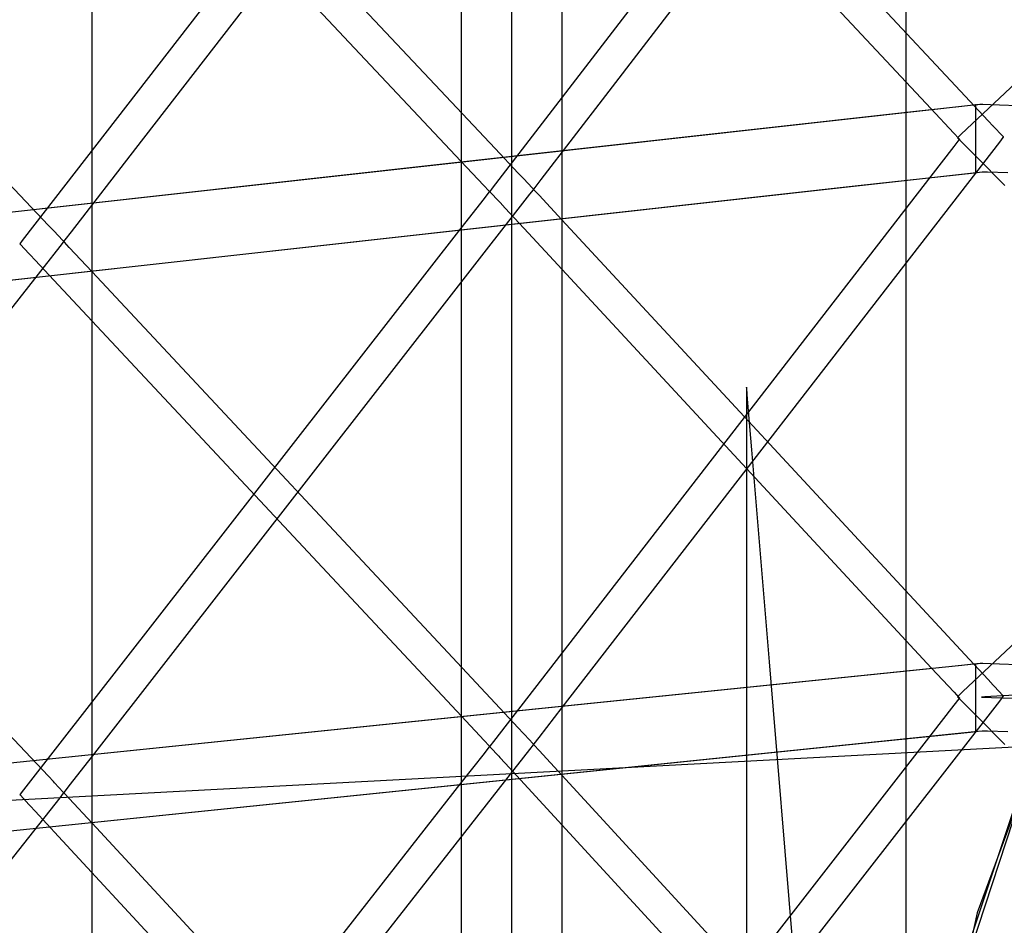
# Model space of a CAD drawing. Extents: x -1.87 to 2.02, y -1.45 to 3.07.
# Tile 31 of 59: x -1.17 to -1.03, y -0.5 to -0.37. Entities that reach past the tile are written whole.
import ezdxf

# ---------------------------------------------------------------- set-up
doc = ezdxf.new("R2010")
doc.units = 0

msp = doc.modelspace()

# ---------------------------------------------------------------- linework, layer by layer
at = {"layer": 'Layer 1', "color": 7, "linetype": 'CONTINUOUS'}
for p, q in [((-1.096225, -1.226166), (-1.096225, -0.113868)), ((-1.163492, -1.227592), (-1.163492, -0.123356)), ((-1.046981, -0.26157), (-1.046981, -1.422997)), ((-1.110642, -0.269926), (-1.110642, -1.422997)), ((-1.089962, -0.377122), (-1.03338, -0.303549)), ((-1.15722, -0.384693), (-1.100639, -0.311606)), ((-1.038507, -0.377199), (-1.096195, -0.315516)), ((-1.049635, -0.316805), (-1.106214, -0.390374)), ((-1.101104, -0.317298), (-1.043424, -0.378974)), ((-0.970326, -0.317956), (-1.039087, -0.382662)), ((-1.105778, -0.384708), (-1.163451, -0.323535)), ((-1.116908, -0.324773), (-1.173485, -0.397853)), ((-1.168362, -0.325329), (-1.110698, -0.386491)), ((-1.173048, -0.39222), (-1.230705, -0.331554)), ((-1.103433, -0.35761), (-1.103433, -0.628915)), ((-1.099203, -0.389137), (-1.089962, -0.377122)), ((-1.035207, -0.380728), (-1.038507, -0.377199)), ((-1.039009, -0.378694), (-1.046012, -0.379474)), ((-1.038186, -0.378603), (-1.044582, -0.379315)), ((-1.043424, -0.378974), (-1.040118, -0.38251)), ((-1.037364, -0.378512), (-1.039009, -0.378694)), ((-1.036867, -0.378457), (-1.038186, -0.378603)), ((-1.03703, -0.378474), (-1.037364, -0.378512)), ((-1.036999, -0.378471), (-1.03703, -0.378474)), ((-1.036991, -0.37847), (-1.036999, -0.378471)), ((-1.036989, -0.37847), (-1.036991, -0.37847)), ((-1.036988, -0.37847), (-1.036989, -0.37847)), ((-1.036989, -0.37847), (-1.036989, -0.37847)), ((-1.036988, -0.378505), (-1.036988, -0.37847)), ((-1.036988, -0.37847), (-1.036988, -0.37847)), ((-1.036988, -0.37847), (-1.036988, -0.37847)), ((-1.036988, -0.37847), (-1.036988, -0.37847)), ((-1.036988, -0.37847), (-1.036988, -0.37847)), ((-1.036988, -0.37847), (-1.036988, -0.37847)), ((-1.036988, -0.37847), (-1.036988, -0.37847)), ((-1.036988, -0.37847), (-1.036988, -0.37847)), ((-1.036988, -0.378762), (-1.036988, -0.378505)), ((-1.036988, -0.386729), (-1.036988, -0.378762)), ((-1.036742, -0.378443), (-1.036867, -0.378457)), ((-1.036711, -0.378439), (-1.036742, -0.378443)), ((-1.036703, -0.378439), (-1.036711, -0.378439)), ((-1.036702, -0.378438), (-1.036703, -0.378439)), ((-1.036701, -0.378438), (-1.036702, -0.378438)), ((-1.0367, -0.378438), (-1.036701, -0.378438)), ((-1.036701, -0.378438), (-1.036701, -0.378438)), ((-1.036701, -0.378438), (-1.036701, -0.378438)), ((-1.036701, -0.378438), (-1.036701, -0.378438)), ((-1.036701, -0.378438), (-1.036701, -0.378438)), ((-1.036701, -0.378438), (-1.036701, -0.378438)), ((-1.036701, -0.378438), (-1.036701, -0.378438)), ((-1.03669, -0.378437), (-1.0367, -0.378438)), ((-1.036403, -0.378404), (-1.03669, -0.378437)), ((-1.03636, -0.378399), (-1.036403, -0.378404)), ((-1.036356, -0.378399), (-1.03636, -0.378399)), ((-1.036355, -0.378399), (-1.036356, -0.378399)), ((-1.036355, -0.378399), (-1.036355, -0.378399)), ((-1.036355, -0.378399), (-1.036355, -0.378399)), ((-1.036355, -0.378399), (-1.036355, -0.378399)), ((-1.036355, -0.378399), (-1.036355, -0.378399)), ((-1.036355, -0.378399), (-1.036355, -0.378399)), ((-1.036355, -0.378399), (-1.036355, -0.378399)), ((-1.036355, -0.378399), (-1.036355, -0.378399)), ((-1.036053, -0.378412), (-1.036355, -0.378399)), ((-1.036009, -0.378414), (-1.036053, -0.378412)), ((-1.036005, -0.378415), (-1.036009, -0.378414)), ((-1.036004, -0.378415), (-1.036005, -0.378415)), ((-1.035984, -0.378415), (-1.036004, -0.378415)), ((-1.036004, -0.378415), (-1.036004, -0.378415)), ((-1.036004, -0.378415), (-1.036004, -0.378415)), ((-1.036004, -0.378415), (-1.036004, -0.378415)), ((-1.036004, -0.378415), (-1.036004, -0.378415)), ((-1.036004, -0.378415), (-1.036004, -0.378415)), ((-1.036004, -0.378415), (-1.036004, -0.378415)), ((-1.036004, -0.378415), (-1.036004, -0.378415)), ((-1.036004, -0.378415), (-1.036004, -0.378415)), ((-1.036004, -0.378415), (-1.036004, -0.378415)), ((-1.036004, -0.378415), (-1.036004, -0.378415)), ((-1.034866, -0.378454), (-1.035984, -0.378415)), ((-1.027876, -0.378694), (-1.034866, -0.378454)), ((-1.046012, -0.379474), (-1.115418, -0.387194)), ((-1.044582, -0.379315), (-1.112142, -0.38683)), ((-1.034502, -0.381482), (-1.035207, -0.380728)), ((-1.034435, -0.381554), (-1.034502, -0.381482)), ((-1.034418, -0.381571), (-1.034435, -0.381554)), ((-1.034415, -0.381575), (-1.034418, -0.381571)), ((-1.034414, -0.381576), (-1.034415, -0.381575)), ((-1.034413, -0.381576), (-1.034414, -0.381576)), ((-1.034402, -0.381588), (-1.034413, -0.381576)), ((-1.033235, -0.382835), (-1.034402, -0.381588)), ((-1.040118, -0.38251), (-1.039409, -0.383267)), ((-1.03961, -0.383155), (-1.039611, -0.383155)), ((-1.039611, -0.383155), (-1.039611, -0.383155)), ((-1.039611, -0.383155), (-1.039611, -0.383155)), ((-1.039611, -0.383155), (-1.039611, -0.383155)), ((-1.039611, -0.383155), (-1.03961, -0.383155)), ((-1.039087, -0.382662), (-1.03961, -0.383154)), ((-1.03961, -0.383154), (-1.03961, -0.383155)), ((-1.03961, -0.383155), (-1.03961, -0.383155)), ((-1.03961, -0.383155), (-1.03961, -0.383155)), ((-1.03961, -0.383155), (-1.039608, -0.383157)), ((-1.039608, -0.383157), (-1.03959, -0.383176)), ((-1.03959, -0.383176), (-1.039503, -0.383264)), ((-1.039503, -0.383264), (-1.037986, -0.384794)), ((-1.039409, -0.383267), (-1.039341, -0.38334)), ((-1.039341, -0.383391), (-1.039408, -0.383479)), ((-1.039341, -0.38334), (-1.039324, -0.383358)), ((-1.039324, -0.38337), (-1.039341, -0.383391)), ((-1.039324, -0.383358), (-1.03932, -0.383362)), ((-1.03932, -0.383365), (-1.039324, -0.38337)), ((-1.03932, -0.383362), (-1.039319, -0.383363)), ((-1.039319, -0.383364), (-1.03932, -0.383365)), ((-1.039319, -0.383363), (-1.039319, -0.383363)), ((-1.039319, -0.383363), (-1.039319, -0.383363)), ((-1.039319, -0.383363), (-1.039319, -0.383364)), ((-1.033559, -0.38377), (-1.033056, -0.38312)), ((-1.033039, -0.383044), (-1.033235, -0.382835)), ((-1.033056, -0.38312), (-1.033018, -0.38307)), ((-1.03302, -0.383064), (-1.033039, -0.383044)), ((-1.033017, -0.383068), (-1.03302, -0.383064)), ((-1.033018, -0.38307), (-1.033016, -0.383069)), ((-1.033016, -0.383068), (-1.033017, -0.383068)), ((-1.033016, -0.383069), (-1.033016, -0.383068)), ((-1.033016, -0.383068), (-1.033016, -0.383068)), ((-1.033016, -0.383068), (-1.033016, -0.383068)), ((-1.033016, -0.383068), (-1.033016, -0.383068)), ((-1.033016, -0.383068), (-1.033016, -0.383068)), ((-1.033016, -0.383068), (-1.033016, -0.383068)), ((-1.033016, -0.383068), (-1.033016, -0.383068)), ((-1.166459, -0.396627), (-1.15722, -0.384693)), ((-1.102478, -0.388207), (-1.105778, -0.384708)), ((-1.096197, -0.464681), (-1.033559, -0.38377)), ((-1.040117, -0.384394), (-1.043427, -0.38867)), ((-1.039408, -0.383479), (-1.040117, -0.384394)), ((-1.037986, -0.384794), (-1.03776, -0.385022)), ((-1.03776, -0.385022), (-1.036882, -0.385909)), ((-1.036882, -0.385909), (-1.032834, -0.389996)), ((-1.115418, -0.387194), (-1.574819, -0.438297)), ((-1.112142, -0.38683), (-1.55697, -0.436311)), ((-1.110698, -0.386491), (-1.107393, -0.389997)), ((-1.036988, -0.387977), (-1.036988, -0.386729)), ((-1.043427, -0.38867), (-1.106038, -0.469541)), ((-1.101773, -0.388955), (-1.102478, -0.388207)), ((-1.101706, -0.389026), (-1.101773, -0.388955)), ((-1.10169, -0.389043), (-1.101706, -0.389026)), ((-1.053822, -0.390013), (-1.037163, -0.38816)), ((-1.05321, -0.389943), (-1.037765, -0.388225)), ((-1.037765, -0.388225), (-1.036993, -0.38814)), ((-1.037163, -0.38816), (-1.036059, -0.388037)), ((-1.036993, -0.38814), (-1.036989, -0.388139)), ((-1.036989, -0.388139), (-1.036988, -0.388139)), ((-1.036988, -0.388103), (-1.036988, -0.387977)), ((-1.036988, -0.388132), (-1.036988, -0.388103)), ((-1.036988, -0.388138), (-1.036988, -0.388132)), ((-1.036988, -0.388139), (-1.036988, -0.388138)), ((-1.036988, -0.388139), (-1.036988, -0.388139)), ((-1.036988, -0.388139), (-1.036988, -0.388139)), ((-1.036988, -0.388139), (-1.036988, -0.388139)), ((-1.036988, -0.388139), (-1.036988, -0.388139)), ((-1.036988, -0.388139), (-1.036988, -0.388139)), ((-1.036988, -0.388139), (-1.036988, -0.388139)), ((-1.036988, -0.388139), (-1.036988, -0.388139)), ((-1.036059, -0.388037), (-1.035989, -0.388029)), ((-1.035989, -0.388029), (-1.035985, -0.388029)), ((-1.035985, -0.388029), (-1.035985, -0.388029)), ((-1.035985, -0.388029), (-1.035985, -0.388029)), ((-1.035985, -0.388029), (-1.035985, -0.388029)), ((-1.035985, -0.388029), (-1.035984, -0.388029)), ((-1.035984, -0.388029), (-1.035984, -0.388029)), ((-1.035984, -0.388029), (-1.035983, -0.388029)), ((-1.035983, -0.388029), (-1.03598, -0.388029)), ((-1.03598, -0.388029), (-1.035966, -0.388029)), ((-1.035966, -0.388029), (-1.035909, -0.388031)), ((-1.035909, -0.388031), (-1.035309, -0.388052)), ((-1.035309, -0.388052), (-1.032401, -0.388152)), ((-1.498364, -0.439461), (-1.053822, -0.390013)), ((-1.495491, -0.439142), (-1.05321, -0.389943)), ((-1.107393, -0.389997), (-1.106685, -0.390749)), ((-1.106214, -0.390374), (-1.106575, -0.390843)), ((-1.101686, -0.389047), (-1.10169, -0.389043)), ((-1.101685, -0.389048), (-1.101686, -0.389047)), ((-1.101685, -0.389049), (-1.101685, -0.389048)), ((-1.101674, -0.389061), (-1.101685, -0.389049)), ((-1.100493, -0.390314), (-1.101674, -0.389061)), ((-1.100295, -0.390524), (-1.100493, -0.390314)), ((-1.100269, -0.390523), (-1.100086, -0.390285)), ((-1.100086, -0.390285), (-1.099203, -0.389137)), ((-1.163454, -0.471623), (-1.100822, -0.391254)), ((-1.106684, -0.390958), (-1.107392, -0.391867)), ((-1.106685, -0.390749), (-1.106617, -0.39082)), ((-1.106616, -0.390871), (-1.106684, -0.390958)), ((-1.106617, -0.39082), (-1.1066, -0.390838)), ((-1.1066, -0.39085), (-1.106616, -0.390871)), ((-1.1066, -0.390838), (-1.106596, -0.390843)), ((-1.106596, -0.390845), (-1.1066, -0.39085)), ((-1.106596, -0.390843), (-1.106595, -0.390844)), ((-1.106595, -0.390844), (-1.106596, -0.390845)), ((-1.106595, -0.390844), (-1.106595, -0.390844)), ((-1.106595, -0.390844), (-1.106595, -0.390844)), ((-1.106595, -0.390844), (-1.106595, -0.390844)), ((-1.106575, -0.390843), (-1.106575, -0.390844)), ((-1.106575, -0.390844), (-1.106575, -0.390844)), ((-1.106575, -0.390844), (-1.106575, -0.390844)), ((-1.106575, -0.390844), (-1.106575, -0.390844)), ((-1.106575, -0.390844), (-1.106575, -0.390844)), ((-1.106575, -0.390844), (-1.106575, -0.390844)), ((-1.106575, -0.390844), (-1.106575, -0.390844)), ((-1.106575, -0.390844), (-1.106575, -0.390844)), ((-1.106575, -0.390844), (-1.106573, -0.390846)), ((-1.106573, -0.390846), (-1.106558, -0.390862)), ((-1.106558, -0.390862), (-1.106489, -0.390936)), ((-1.106489, -0.390936), (-1.105279, -0.39224)), ((-1.100822, -0.391254), (-1.100313, -0.390601)), ((-1.100313, -0.390601), (-1.100274, -0.390551)), ((-1.100276, -0.390544), (-1.100295, -0.390524)), ((-1.100291, -0.390553), (-1.100292, -0.390552)), ((-1.100292, -0.390552), (-1.100292, -0.390552)), ((-1.100292, -0.390552), (-1.100291, -0.390552)), ((-1.100291, -0.390552), (-1.10029, -0.390551)), ((-1.100288, -0.390556), (-1.100291, -0.390553)), ((-1.10029, -0.390551), (-1.100286, -0.390545)), ((-1.100274, -0.390572), (-1.100288, -0.390556)), ((-1.100286, -0.390545), (-1.100269, -0.390523)), ((-1.100272, -0.390548), (-1.100276, -0.390544)), ((-1.100274, -0.390551), (-1.100272, -0.390549)), ((-1.10021, -0.390641), (-1.100274, -0.390572)), ((-1.100272, -0.390549), (-1.100272, -0.390548)), ((-1.100272, -0.390548), (-1.100272, -0.390548)), ((-1.100272, -0.390548), (-1.100272, -0.390548)), ((-1.100272, -0.390548), (-1.100272, -0.390548)), ((-1.100272, -0.390548), (-1.100272, -0.390548)), ((-1.100272, -0.390548), (-1.100272, -0.390548)), ((-1.100272, -0.390549), (-1.100272, -0.390549)), ((-1.100272, -0.390549), (-1.100272, -0.390549)), ((-1.099517, -0.391388), (-1.10021, -0.390641)), ((-1.096237, -0.394922), (-1.099517, -0.391388)), ((-0.962805, -0.390663), (-1.038834, -0.462407)), ((-1.16975, -0.395691), (-1.173048, -0.39222)), ((-1.107392, -0.391867), (-1.110702, -0.396114)), ((-1.105279, -0.39224), (-1.105096, -0.392437)), ((-1.105096, -0.392437), (-1.104373, -0.393216)), ((-1.104373, -0.393216), (-1.101043, -0.396805)), ((-1.169045, -0.396432), (-1.16975, -0.395691)), ((-1.038546, -0.457102), (-1.096237, -0.394922)), ((-1.110702, -0.396114), (-1.173306, -0.476447)), ((-1.168978, -0.396503), (-1.169045, -0.396432)), ((-1.168962, -0.39652), (-1.168978, -0.396503)), ((-1.168958, -0.396524), (-1.168962, -0.39652)), ((-1.168957, -0.396525), (-1.168958, -0.396524)), ((-1.168945, -0.396537), (-1.168957, -0.396525)), ((-1.168957, -0.396525), (-1.168957, -0.396525)), ((-1.167751, -0.397794), (-1.168945, -0.396537)), ((-1.167342, -0.397767), (-1.166459, -0.396627)), ((-1.101043, -0.396805), (-1.043359, -0.458978)), ((-1.230711, -0.478564), (-1.168083, -0.398737)), ((-1.17385, -0.398324), (-1.173851, -0.398324)), ((-1.173851, -0.398324), (-1.173851, -0.398324)), ((-1.173851, -0.398324), (-1.173851, -0.398324)), ((-1.173851, -0.398324), (-1.173851, -0.398324)), ((-1.173851, -0.398324), (-1.173851, -0.398324)), ((-1.173851, -0.398324), (-1.173851, -0.398324)), ((-1.173851, -0.398324), (-1.173851, -0.398324)), ((-1.173851, -0.398324), (-1.17385, -0.398325)), ((-1.173485, -0.397853), (-1.17385, -0.398324)), ((-1.17385, -0.398325), (-1.173849, -0.398326)), ((-1.173849, -0.398326), (-1.173834, -0.398342)), ((-1.173834, -0.398342), (-1.173764, -0.398417)), ((-1.173764, -0.398417), (-1.17254, -0.399727)), ((-1.168083, -0.398737), (-1.167569, -0.398081)), ((-1.167551, -0.398004), (-1.167751, -0.397794)), ((-1.167569, -0.398081), (-1.167529, -0.398031)), ((-1.167532, -0.398024), (-1.167551, -0.398004)), ((-1.167547, -0.398033), (-1.167548, -0.398033)), ((-1.167548, -0.398033), (-1.167547, -0.398033)), ((-1.167547, -0.398032), (-1.167546, -0.398031)), ((-1.167547, -0.398033), (-1.167547, -0.398032)), ((-1.167544, -0.398036), (-1.167547, -0.398033)), ((-1.167546, -0.398031), (-1.167542, -0.398025)), ((-1.167529, -0.398052), (-1.167544, -0.398036)), ((-1.167542, -0.398025), (-1.167525, -0.398003)), ((-1.167528, -0.398028), (-1.167532, -0.398024)), ((-1.167529, -0.398031), (-1.167528, -0.398029)), ((-1.167466, -0.39812), (-1.167529, -0.398052)), ((-1.167528, -0.398029), (-1.167528, -0.398028)), ((-1.167528, -0.398029), (-1.167528, -0.398029)), ((-1.167528, -0.398029), (-1.167528, -0.398029)), ((-1.167528, -0.398029), (-1.167528, -0.398029)), ((-1.167528, -0.398029), (-1.167528, -0.398029)), ((-1.167528, -0.398029), (-1.167528, -0.398029)), ((-1.167528, -0.398029), (-1.167528, -0.398029)), ((-1.167528, -0.398029), (-1.167528, -0.398029)), ((-1.167525, -0.398003), (-1.167342, -0.397767)), ((-1.166773, -0.398861), (-1.167466, -0.39812)), ((-1.163494, -0.402367), (-1.166773, -0.398861)), ((-1.17254, -0.399727), (-1.172356, -0.399924)), ((-1.172356, -0.399924), (-1.171633, -0.400697)), ((-1.171633, -0.400697), (-1.168304, -0.404257)), ((-1.105813, -0.46404), (-1.163494, -0.402367)), ((-1.168304, -0.404257), (-1.110634, -0.465919)), ((-1.173084, -0.470978), (-1.230747, -0.409812)), ((-1.069783, -0.419028), (-1.069799, -0.418828)), ((-1.069799, -0.418828), (-1.069799, -0.418828)), ((-1.069799, -0.418828), (-1.069799, -0.418828)), ((-1.069799, -0.418828), (-1.069799, -0.418829)), ((-1.069799, -0.418829), (-1.069799, -0.418834)), ((-1.069799, -0.418834), (-1.069799, -0.418855)), ((-1.069799, -0.418855), (-1.069799, -0.418943)), ((-1.069799, -0.418943), (-1.069799, -0.419302)), ((-1.069799, -0.419302), (-1.069799, -0.423092)), ((-1.069658, -0.420538), (-1.069783, -0.419028)), ((-1.069053, -0.427827), (-1.069658, -0.420538)), ((-1.069799, -0.423092), (-1.069799, -0.441151)), ((-1.06654, -0.45813), (-1.069053, -0.427827)), ((-1.069799, -0.441151), (-1.069799, -0.615999)), ((-0.705804, -0.447659), (-1.033987, -0.463032)), ((-1.035223, -0.460684), (-1.038546, -0.457102)), ((-1.046012, -0.459377), (-1.115412, -0.466503)), ((-1.044539, -0.459228), (-1.112099, -0.466165)), ((-1.013136, -1.102135), (-1.06654, -0.45813)), ((-1.039009, -0.458657), (-1.046012, -0.459377)), ((-1.038142, -0.458571), (-1.044539, -0.459228)), ((-1.043359, -0.458978), (-1.040087, -0.462504)), ((-1.037364, -0.458489), (-1.039009, -0.458657)), ((-1.036823, -0.458436), (-1.038142, -0.458571)), ((-1.03703, -0.458454), (-1.037364, -0.458489)), ((-1.036999, -0.458451), (-1.03703, -0.458454)), ((-1.036991, -0.45845), (-1.036999, -0.458451)), ((-1.036989, -0.45845), (-1.036991, -0.45845)), ((-1.036988, -0.45845), (-1.036989, -0.45845)), ((-1.036989, -0.45845), (-1.036989, -0.45845)), ((-1.036988, -0.458485), (-1.036988, -0.45845)), ((-1.036988, -0.45845), (-1.036988, -0.45845)), ((-1.036988, -0.45845), (-1.036988, -0.45845)), ((-1.036988, -0.45845), (-1.036988, -0.45845)), ((-1.036988, -0.45845), (-1.036988, -0.45845)), ((-1.036988, -0.45845), (-1.036988, -0.45845)), ((-1.036988, -0.45845), (-1.036988, -0.45845)), ((-1.036988, -0.45845), (-1.036988, -0.45845)), ((-1.036988, -0.458742), (-1.036988, -0.458485)), ((-1.036988, -0.466703), (-1.036988, -0.458742)), ((-1.036699, -0.458423), (-1.036823, -0.458436)), ((-1.036668, -0.45842), (-1.036699, -0.458423)), ((-1.03666, -0.458419), (-1.036668, -0.45842)), ((-1.036658, -0.458419), (-1.03666, -0.458419)), ((-1.036657, -0.458418), (-1.036658, -0.458419)), ((-1.036658, -0.458419), (-1.036658, -0.458419)), ((-1.036658, -0.458419), (-1.036658, -0.458419)), ((-1.036658, -0.458419), (-1.036658, -0.458419)), ((-1.036658, -0.458419), (-1.036658, -0.458419)), ((-1.036658, -0.458419), (-1.036658, -0.458419)), ((-1.036658, -0.458419), (-1.036658, -0.458419)), ((-1.036658, -0.458419), (-1.036658, -0.458419)), ((-1.036647, -0.458417), (-1.036657, -0.458418)), ((-1.036384, -0.458388), (-1.036647, -0.458417)), ((-1.036344, -0.458384), (-1.036384, -0.458388)), ((-1.03634, -0.458383), (-1.036344, -0.458384)), ((-1.036339, -0.458383), (-1.03634, -0.458383)), ((-1.036339, -0.458383), (-1.036339, -0.458383)), ((-1.036339, -0.458383), (-1.036339, -0.458383)), ((-1.036339, -0.458383), (-1.036339, -0.458383)), ((-1.036339, -0.458383), (-1.036339, -0.458383)), ((-1.036339, -0.458383), (-1.036339, -0.458383)), ((-1.036339, -0.458383), (-1.036339, -0.458383)), ((-1.036339, -0.458383), (-1.036339, -0.458383)), ((-1.036061, -0.458393), (-1.036339, -0.458383)), ((-1.036021, -0.458395), (-1.036061, -0.458393)), ((-1.036017, -0.458395), (-1.036021, -0.458395)), ((-1.036016, -0.458395), (-1.036017, -0.458395)), ((-1.036015, -0.458395), (-1.036016, -0.458395)), ((-1.036016, -0.458395), (-1.036016, -0.458395)), ((-1.036016, -0.458395), (-1.036016, -0.458395)), ((-1.036016, -0.458395), (-1.036016, -0.458395)), ((-1.036016, -0.458395), (-1.036016, -0.458395)), ((-1.036016, -0.458395), (-1.036016, -0.458395)), ((-1.036016, -0.458395), (-1.036016, -0.458395)), ((-1.036016, -0.458395), (-1.036016, -0.458395)), ((-1.036016, -0.458395), (-1.036016, -0.458395)), ((-1.036016, -0.458395), (-1.036016, -0.458395)), ((-1.035996, -0.458396), (-1.036015, -0.458395)), ((-1.034878, -0.458431), (-1.035996, -0.458396)), ((-1.027888, -0.458653), (-1.034878, -0.458431)), ((-1.034505, -0.461458), (-1.035223, -0.460684)), ((-1.034323, -0.461654), (-1.034505, -0.461458)), ((-1.033102, -0.462967), (-1.034323, -0.461654)), ((-1.039408, -0.463445), (-1.040115, -0.464353)), ((-1.040087, -0.462504), (-1.039399, -0.463246)), ((-1.03961, -0.463139), (-1.039611, -0.463139)), ((-1.039611, -0.463139), (-1.039611, -0.463139)), ((-1.039611, -0.463139), (-1.039611, -0.463139)), ((-1.039611, -0.463139), (-1.03961, -0.463139)), ((-1.039608, -0.463137), (-1.03961, -0.463139)), ((-1.03961, -0.463139), (-1.03961, -0.463139)), ((-1.03961, -0.463139), (-1.03961, -0.463139)), ((-1.03961, -0.463139), (-1.03961, -0.463139)), ((-1.03961, -0.463139), (-1.03961, -0.46314)), ((-1.03961, -0.46314), (-1.039608, -0.463141)), ((-1.039553, -0.463085), (-1.039608, -0.463137)), ((-1.039608, -0.463141), (-1.03959, -0.46316)), ((-1.03959, -0.46316), (-1.039503, -0.463248)), ((-1.038834, -0.462407), (-1.039553, -0.463085)), ((-1.039503, -0.463248), (-1.037982, -0.464778)), ((-1.03934, -0.463359), (-1.039408, -0.463445)), ((-1.039399, -0.463246), (-1.039336, -0.463314)), ((-1.039324, -0.463338), (-1.03934, -0.463359)), ((-1.039336, -0.463314), (-1.039322, -0.463329)), ((-1.03932, -0.463333), (-1.039324, -0.463338)), ((-1.039322, -0.463329), (-1.039319, -0.463332)), ((-1.039319, -0.463332), (-1.03932, -0.463333)), ((-1.039319, -0.463332), (-1.039319, -0.463332)), ((-1.039319, -0.463332), (-1.039319, -0.463332)), ((-1.039319, -0.463332), (-1.039319, -0.463332)), ((-1.036169, -0.463198), (-1.03617, -0.463198)), ((-1.03617, -0.463198), (-1.03617, -0.463198)), ((-1.03617, -0.463198), (-1.03617, -0.463198)), ((-1.03617, -0.463198), (-1.03617, -0.463198)), ((-1.03617, -0.463198), (-1.03617, -0.463198)), ((-1.03617, -0.463198), (-1.03617, -0.463198)), ((-1.03617, -0.463198), (-1.036169, -0.463198)), ((-1.036157, -0.463197), (-1.036169, -0.463198)), ((-1.036169, -0.463198), (-1.036169, -0.463198)), ((-1.036169, -0.463198), (-1.036168, -0.463198)), ((-1.036168, -0.463198), (-1.036162, -0.463198)), ((-1.036162, -0.463198), (-1.03614, -0.463199)), ((-1.036074, -0.463191), (-1.036157, -0.463197)), ((-1.03614, -0.463199), (-1.035903, -0.463207)), ((-1.035675, -0.463161), (-1.036074, -0.463191)), ((-1.035903, -0.463207), (-1.03474, -0.463243)), ((-1.033987, -0.463032), (-1.035675, -0.463161)), ((-1.03474, -0.463243), (-1.029833, -0.463399)), ((-1.03356, -0.46376), (-1.033056, -0.463112)), ((-1.033033, -0.463042), (-1.033102, -0.462967)), ((-1.033056, -0.463112), (-1.033018, -0.463062)), ((-1.033018, -0.463058), (-1.033033, -0.463042)), ((-1.033016, -0.46306), (-1.033018, -0.463058)), ((-1.033018, -0.463062), (-1.033016, -0.463061)), ((-1.033016, -0.463061), (-1.033016, -0.46306)), ((-1.033016, -0.46306), (-1.033016, -0.46306)), ((-1.033016, -0.46306), (-1.033016, -0.46306)), ((-1.033016, -0.46306), (-1.033016, -0.46306)), ((-1.033016, -0.46306), (-1.033016, -0.46306)), ((-1.033016, -0.46306), (-1.033016, -0.46306)), ((-1.033016, -0.46306), (-1.033016, -0.46306)), ((-1.033016, -0.46306), (-1.033016, -0.46306)), ((-1.102491, -0.467592), (-1.105813, -0.46404)), ((-1.099501, -0.468948), (-1.096197, -0.464681)), ((-1.096189, -0.544123), (-1.03356, -0.46376)), ((-1.040115, -0.464353), (-1.043423, -0.468598)), ((-1.037982, -0.464778), (-1.037758, -0.465005)), ((-1.037758, -0.465005), (-1.036882, -0.465886)), ((-1.115412, -0.466503), (-1.574776, -0.513671)), ((-1.112099, -0.466165), (-1.556927, -0.511838)), ((-1.234545, -0.481095), (-0.949714, -0.46594)), ((-1.110634, -0.465919), (-1.107363, -0.469416)), ((-1.036882, -0.465886), (-1.032841, -0.469956)), ((-1.101772, -0.46836), (-1.102491, -0.467592)), ((-1.036988, -0.467949), (-1.036988, -0.466703)), ((-1.036988, -0.468075), (-1.036988, -0.467949)), ((-1.043423, -0.468598), (-1.106036, -0.548938)), ((-1.10159, -0.468556), (-1.101772, -0.46836)), ((-1.100359, -0.469873), (-1.10159, -0.468556)), ((-1.100205, -0.469858), (-1.099501, -0.468948)), ((-1.053835, -0.469841), (-1.037175, -0.46813)), ((-1.053211, -0.469777), (-1.037765, -0.468191)), ((-1.037765, -0.468191), (-1.036993, -0.468112)), ((-1.037175, -0.46813), (-1.036071, -0.468017)), ((-1.036993, -0.468112), (-1.036989, -0.468112)), ((-1.036989, -0.468112), (-1.036988, -0.468111)), ((-1.036988, -0.468105), (-1.036988, -0.468075)), ((-1.036988, -0.468111), (-1.036988, -0.468105)), ((-1.036988, -0.468111), (-1.036988, -0.468111)), ((-1.036988, -0.468111), (-1.036988, -0.468111)), ((-1.036988, -0.468111), (-1.036988, -0.468111)), ((-1.036988, -0.468111), (-1.036988, -0.468111)), ((-1.036988, -0.468111), (-1.036988, -0.468111)), ((-1.036988, -0.468111), (-1.036988, -0.468111)), ((-1.036988, -0.468111), (-1.036988, -0.468111)), ((-1.036988, -0.468111), (-1.036988, -0.468111)), ((-1.036071, -0.468017), (-1.036001, -0.46801)), ((-1.036001, -0.46801), (-1.035997, -0.468009)), ((-1.035997, -0.468009), (-1.035996, -0.468009)), ((-1.035996, -0.468009), (-1.035996, -0.468009)), ((-1.035996, -0.468009), (-1.035996, -0.468009)), ((-1.035996, -0.468009), (-1.035996, -0.468009)), ((-1.035996, -0.468009), (-1.035996, -0.468009)), ((-1.035996, -0.468009), (-1.035995, -0.468009)), ((-1.035995, -0.468009), (-1.035992, -0.468009)), ((-1.035992, -0.468009), (-1.035978, -0.46801)), ((-1.035978, -0.46801), (-1.035921, -0.468012)), ((-1.035921, -0.468012), (-1.035321, -0.468031)), ((-1.035321, -0.468031), (-1.032412, -0.468123)), ((-1.498399, -0.515488), (-1.053835, -0.469841)), ((-1.495524, -0.515193), (-1.053211, -0.469777)), ((-1.163446, -0.550486), (-1.100823, -0.470667)), ((-1.106683, -0.47035), (-1.10739, -0.471252)), ((-1.107363, -0.469416), (-1.106674, -0.470152)), ((-1.106616, -0.470265), (-1.106683, -0.47035)), ((-1.106674, -0.470152), (-1.106612, -0.470219)), ((-1.1066, -0.470244), (-1.106616, -0.470265)), ((-1.106612, -0.470219), (-1.106598, -0.470234)), ((-1.106596, -0.470239), (-1.1066, -0.470244)), ((-1.106598, -0.470234), (-1.106595, -0.470237)), ((-1.106595, -0.470238), (-1.106596, -0.470239)), ((-1.106595, -0.470237), (-1.106595, -0.470237)), ((-1.106595, -0.470237), (-1.106595, -0.470237)), ((-1.106595, -0.470237), (-1.106595, -0.470238)), ((-1.106574, -0.470236), (-1.106575, -0.470237)), ((-1.106575, -0.470237), (-1.106575, -0.470237)), ((-1.106575, -0.470237), (-1.106575, -0.470237)), ((-1.106575, -0.470237), (-1.106575, -0.470237)), ((-1.106575, -0.470237), (-1.106575, -0.470237)), ((-1.106575, -0.470237), (-1.106575, -0.470237)), ((-1.106575, -0.470237), (-1.106575, -0.470237)), ((-1.106575, -0.470237), (-1.106575, -0.470238)), ((-1.106575, -0.470238), (-1.106575, -0.470238)), ((-1.106575, -0.470238), (-1.106573, -0.470239)), ((-1.106535, -0.470186), (-1.106574, -0.470236)), ((-1.106573, -0.470239), (-1.106559, -0.470255)), ((-1.106559, -0.470255), (-1.10649, -0.47033)), ((-1.106038, -0.469541), (-1.106535, -0.470186)), ((-1.10649, -0.47033), (-1.105287, -0.471637)), ((-1.100823, -0.470667), (-1.100313, -0.470018)), ((-1.100289, -0.469948), (-1.100359, -0.469873)), ((-1.100313, -0.470018), (-1.100273, -0.469968)), ((-1.100292, -0.46997), (-1.100291, -0.469969)), ((-1.100291, -0.46997), (-1.100292, -0.46997)), ((-1.100292, -0.46997), (-1.100292, -0.46997)), ((-1.100292, -0.46997), (-1.100292, -0.46997)), ((-1.100291, -0.469969), (-1.100287, -0.469964)), ((-1.100288, -0.469973), (-1.100291, -0.46997)), ((-1.100274, -0.469964), (-1.100289, -0.469948)), ((-1.100274, -0.469989), (-1.100288, -0.469973)), ((-1.100287, -0.469964), (-1.100271, -0.469943)), ((-1.100272, -0.469965), (-1.100274, -0.469964)), ((-1.10021, -0.470058), (-1.100274, -0.469989)), ((-1.100273, -0.469968), (-1.100272, -0.469966)), ((-1.100272, -0.469966), (-1.100272, -0.469965)), ((-1.100272, -0.469966), (-1.100272, -0.469966)), ((-1.100272, -0.469966), (-1.100272, -0.469966)), ((-1.100272, -0.469966), (-1.100272, -0.469966)), ((-1.100272, -0.469966), (-1.100272, -0.469966)), ((-1.100272, -0.469966), (-1.100272, -0.469966)), ((-1.100272, -0.469966), (-1.100272, -0.469966)), ((-1.100272, -0.469966), (-1.100272, -0.469966)), ((-1.100271, -0.469943), (-1.100205, -0.469858)), ((-1.099518, -0.47081), (-1.10021, -0.470058)), ((-1.169762, -0.474501), (-1.173084, -0.470978)), ((-1.166757, -0.47586), (-1.163454, -0.471623)), ((-1.10739, -0.471252), (-1.110697, -0.475467)), ((-1.105287, -0.471637), (-1.105105, -0.471834)), ((-1.105105, -0.471834), (-1.104385, -0.472616)), ((-1.09624, -0.474371), (-1.099518, -0.47081)), ((-1.104385, -0.472616), (-1.101058, -0.47623)), ((-1.169044, -0.475263), (-1.169762, -0.474501)), ((-1.038543, -0.537053), (-1.09624, -0.474371)), ((-1.029499, -0.474174), (-1.040852, -0.508786)), ((-1.029298, -0.473703), (-1.036775, -0.494067)), ((-1.110697, -0.475467), (-1.173303, -0.555268)), ((-1.168861, -0.475457), (-1.169044, -0.475263)), ((-1.167616, -0.476778), (-1.168861, -0.475457)), ((-1.167461, -0.476764), (-1.166757, -0.47586)), ((-1.101058, -0.47623), (-1.043368, -0.538902)), ((-1.230703, -0.556853), (-1.168084, -0.477576)), ((-1.17385, -0.477146), (-1.173851, -0.477147)), ((-1.173851, -0.477147), (-1.173851, -0.477147)), ((-1.173851, -0.477147), (-1.173851, -0.477147)), ((-1.173851, -0.477147), (-1.173851, -0.477147)), ((-1.173851, -0.477147), (-1.173851, -0.477147)), ((-1.173851, -0.477147), (-1.173851, -0.477147)), ((-1.173851, -0.477147), (-1.173851, -0.477147)), ((-1.173851, -0.477147), (-1.17385, -0.477147)), ((-1.173849, -0.477145), (-1.17385, -0.477146)), ((-1.17385, -0.477147), (-1.173849, -0.477149)), ((-1.17381, -0.477095), (-1.173849, -0.477145)), ((-1.173849, -0.477149), (-1.173834, -0.477165)), ((-1.173834, -0.477165), (-1.173764, -0.47724)), ((-1.173306, -0.476447), (-1.17381, -0.477095)), ((-1.173764, -0.47724), (-1.172547, -0.47855)), ((-1.168084, -0.477576), (-1.167569, -0.476924)), ((-1.167545, -0.476853), (-1.167616, -0.476778)), ((-1.167569, -0.476924), (-1.167529, -0.476873)), ((-1.167547, -0.476875), (-1.167548, -0.476875)), ((-1.167548, -0.476875), (-1.167547, -0.476875)), ((-1.167547, -0.476874), (-1.167543, -0.47687)), ((-1.167547, -0.476875), (-1.167547, -0.476874)), ((-1.167547, -0.476876), (-1.167547, -0.476875)), ((-1.167544, -0.476879), (-1.167547, -0.476876)), ((-1.16753, -0.476869), (-1.167545, -0.476853)), ((-1.16753, -0.476894), (-1.167544, -0.476879)), ((-1.167543, -0.47687), (-1.167527, -0.476849)), ((-1.167528, -0.476871), (-1.16753, -0.476869)), ((-1.167466, -0.476963), (-1.16753, -0.476894)), ((-1.167529, -0.476873), (-1.167528, -0.476872)), ((-1.167528, -0.476872), (-1.167528, -0.476871)), ((-1.167528, -0.476871), (-1.167528, -0.476871)), ((-1.167528, -0.476871), (-1.167528, -0.476871)), ((-1.167528, -0.476871), (-1.167528, -0.476871)), ((-1.167528, -0.476871), (-1.167528, -0.476871)), ((-1.167528, -0.476871), (-1.167528, -0.476871)), ((-1.167528, -0.476871), (-1.167528, -0.476871)), ((-1.167528, -0.476871), (-1.167528, -0.476871)), ((-1.167527, -0.476849), (-1.167461, -0.476764)), ((-1.166775, -0.477708), (-1.167466, -0.476963)), ((-1.163497, -0.481241), (-1.166775, -0.477708)), ((-1.172547, -0.47855), (-1.172365, -0.478746)), ((-1.172365, -0.478746), (-1.171645, -0.479523)), ((-1.031534, -0.479148), (-1.038783, -0.500875)), ((-1.171645, -0.479523), (-1.168319, -0.483107)), ((-1.105814, -0.543413), (-1.163497, -0.481241)), ((-1.168319, -0.483107), (-1.110642, -0.545272)), ((-1.036775, -0.494067), (-1.046307, -0.537068))]:
    msp.add_line(p, q, dxfattribs=at)

doc.saveas('drawing.dxf')
